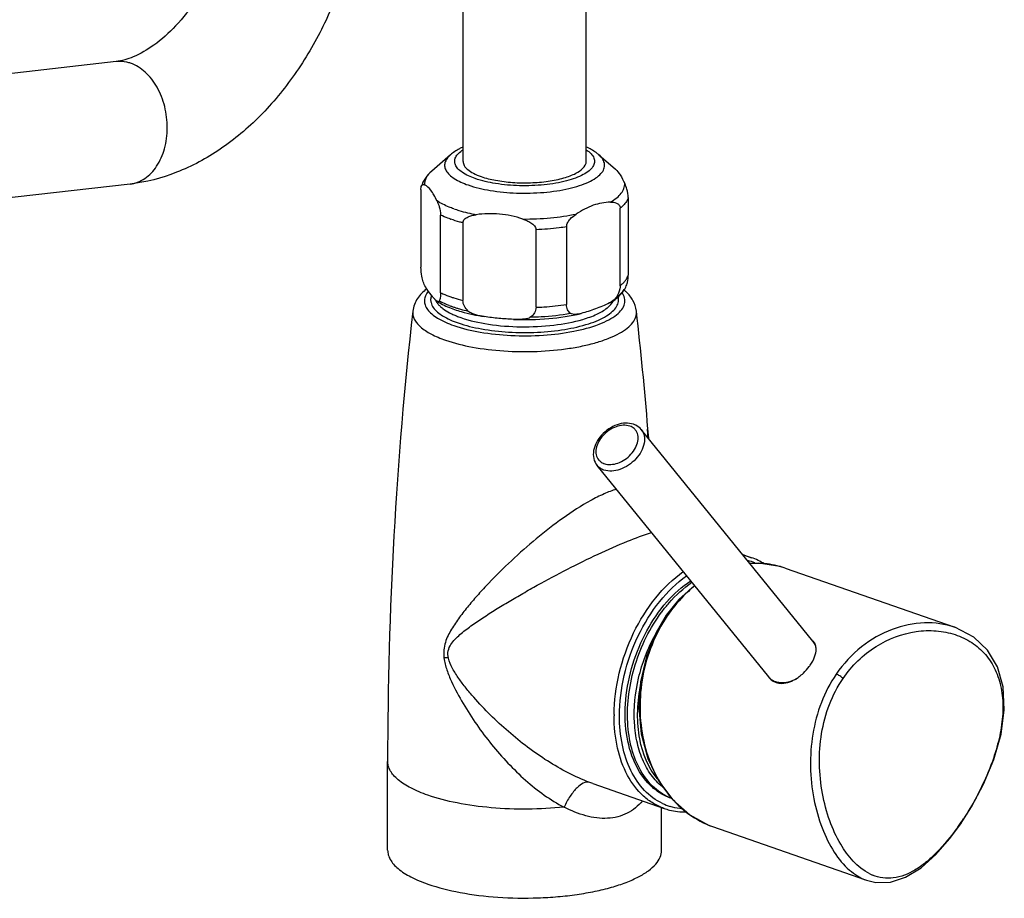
# Model space of a CAD drawing. Header units: millimetres. Extents: x 2 to 1215, y -1359 to 685.
# Tile 5 of 25: x 210 to 418, y -1359 to -1174. Entities that reach past the tile are written whole.
import ezdxf

# ---------------------------------------------------------------- set-up
doc = ezdxf.new("R2010")
doc.units = ezdxf.units.MM
doc.header["$LTSCALE"] = 30.734
doc.layers.get('0').update_dxf_attribs({"linetype": 'CONTINUOUS'})

msp = doc.modelspace()

# ---------------------------------------------------------------- linework, layer by layer
at = {"color": 7, "linetype": 'CONTINUOUS'}
for p, q in [((329.59, -1204.07), (329.59, -942.14)), ((303.59, -1204.07), (303.59, -1049.91)), ((230.38, -1183.03), (92.64, -1198.84)), ((300.92, -1202.71), (296.98, -1206.13)), ((332.25, -1202.71), (335.75, -1205.75)), ((233.35, -1208.86), (95.61, -1224.67)), ((294.72, -1210.02), (294.72, -1226.39)), ((338.45, -1211.7), (338.45, -1228.07)), ((336.73, -1230.32), (336.73, -1213.95)), ((298.85, -1231.77), (298.85, -1215.4)), ((303.57, -1217.04), (303.57, -1233.41)), ((318.99, -1234.85), (318.99, -1218.48)), ((325.44, -1217.88), (325.44, -1234.25)), ((377.42, -1305.24), (341.19, -1260.64)), ((342.68, -1262.48), (342.5, -1260.52)), ((342.76, -1262.47), (342.6, -1260.51)), ((368.1, -1312.8), (331.88, -1268.2)), ((362.6, -1287), (364.48, -1287.65)), ((371.58, -1289.86), (407.33, -1302.33)), ((377.53, -1305.29), (377.56, -1305.34)), ((287.69, -1349.35), (287.69, -1330.61)), ((330.99, -1335.29), (330.33, -1335.05)), ((330.99, -1335.29), (346.05, -1340.53)), ((345.49, -1349.35), (345.49, -1340.34)), ((408.57, -1343.82), (408.57, -1343.82)), ((356.24, -1344.35), (388.74, -1355.68)), ((388.74, -1355.68), (388.74, -1355.68))]:
    msp.add_line(p, q, dxfattribs=at)
for points in [[(371.59, -1289.87), (370.44, -1289.5), (365.96, -1288.82), (364.21, -1288.97)], [(352.42, -1293.5), (349.1, -1296.48), (346.47, -1299.79)], [(346.47, -1299.79), (344.32, -1303.45), (342.29, -1308.47), (341.06, -1313.83), (340.69, -1319.34), (341.21, -1324.8), (342.61, -1329.99), (344.84, -1334.69), (347.83, -1338.72), (351.44, -1341.89), (355.53, -1344.09), (356.23, -1344.35)], [(408.57, -1343.82), (410.86, -1340.22), (413.43, -1335.38), (415.57, -1330.21), (417.1, -1324.89), (417.79, -1319.7), (417.54, -1314.9), (416.34, -1310.69), (414.26, -1307.18), (411.36, -1304.41), (407.34, -1302.33)], [(388.74, -1355.68), (390.7, -1356.15), (393.77, -1356.07), (396.98, -1355.03), (400.23, -1353.03), (403.38, -1350.24), (406.33, -1346.87), (408.57, -1343.82)]]:
    msp.add_lwpolyline(points, dxfattribs=at)
for centre, radius, start, end in [((304.85, -1205.28), 11.65, 250.4624, 250.8478), ((334.57, -1226.67), 4.15, 324.8577, 330.1923), ((329.53, -1227.18), 9.07, 339.6548, 345.9011), ((331.2, -1238.76), 9.88, 46.3932, 50.1908), ((299.18, -1233.26), 2.42, 177.9658, 186.1307), ((299.56, -1233.36), 2.81, 158.8489, 162.0725), ((306.02, -1219.36), 16.01, 242.255, 244.2309), ((1139.35, -1330.58), 851.67, 173.59914, 180.00152), ((309.46, -1211.26), 24.82, 249.3194, 250.7948), ((310.28, -1208.93), 27.28, 250.7937, 252.1928), ((311.05, -1206.53), 29.8, 252.1912, 253.4838), ((-505.54, -1330.52), 851.03, 4.71909, 6.40146), ((334.34, -1265.05), 2.94, 246.0739, 250.8066), ((360.41, -1299.35), 12.39, 70.8002, 79.044), ((360.2, -1299.9), 12.98, 57.5423, 70.7112), ((360.84, -1299.93), 11.99, 68.7568, 76.4799), ((365.51, -1307.55), 18.71, 89.4666, 94.2241), ((365.51, -1307.36), 18.52, 88.0804, 89.4592), ((365.51, -1307.28), 18.44, 74.6771, 88.06), ((365.5, -1307.3), 18.46, 73.6454, 74.651), ((365.47, -1307.38), 18.55, 70.7812, 73.6434), ((371.65, -1318.59), 32.6, 143.0654, 143.2939), ((372.14, -1317.16), 30.75, 145.608, 145.904), ((371.82, -1316.95), 30.36, 143.4497, 145.609), ((375.18, -1307.05), 2.88, 36.9202, 39.0856), ((375.61, -1306.85), 2.47, 39.0902, 41.6858), ((368.13, -1304.26), 10.61, 313.2577, 323.4245), ((368.69, -1304.7), 9.89, 323.4887, 325.599), ((370.79, -1310.76), 3.42, 217.2217, 219.0842), ((368.5, -1304.67), 10.05, 306.7876, 313.3044), ((370.76, -1310.79), 3.38, 219.0834, 221.5004), ((370.7, -1310.84), 3.3, 221.4835, 231.2676), ((370.67, -1310.87), 3.26, 231.3511, 246.0709), ((370.67, -1310.44), 3.53, 246.267, 250.8048), ((370.04, -1307.1), 7.18, 293.8714, 296.7668), ((370.31, -1306.2), 7.88, 292.0604, 297.892), ((370.38, -1321), 34.92, 179.5911, 179.9997), ((350.83, -1328.65), 11.99, 244.5799, 252.9154), ((362.86, -1312.32), 55.39, 324.5321, 325.6103), ((361.15, -1311.15), 57.46, 325.609, 326.661), ((393.66, -1345.73), 9.59, 243.5334, 247.634)]:
    msp.add_arc(centre, radius, start, end, dxfattribs=at)
for points, knots in [([(256.21, -1141.39), (256.21, -1143.83), (255.79, -1148.85), (254.04, -1156.28), (251.24, -1163.47), (247.57, -1169.98), (243.28, -1175.43), (238.76, -1179.51), (234.45, -1182.04), (231.62, -1182.88), (230.38, -1183.03)], [0, 0, 0, 0, 0.140151, 0.287695, 0.436697, 0.581208, 0.715259, 0.832889, 0.928738, 1, 1, 1, 1]), ([(282.21, -1141.39), (282.21, -1149.21), (280.21, -1161.09), (274.33, -1175.7), (268.38, -1185.82), (261.11, -1194.61), (252.72, -1201.7), (243.42, -1206.73), (236.7, -1208.47), (233.35, -1208.86)], [0, 0, 0, 0, 0.260711, 0.393353, 0.523923, 0.650359, 0.771564, 0.887697, 1, 1, 1, 1]), ([(233.46, -1183.38), (233.21, -1183.3), (232.21, -1183.01), (231.15, -1182.94), (230.38, -1183.03)], [0, 0, 0, 0, 0.255901, 1, 1, 1, 1]), ([(233.35, -1208.86), (233.89, -1208.79), (234.97, -1208.53), (237.04, -1207.45), (239.23, -1205.1), (240.83, -1201.34), (241.38, -1196.99), (240.84, -1192.52), (239.26, -1188.44), (236.8, -1185.19), (234.59, -1183.78), (233.46, -1183.38)], [0, 0, 0, 0, 0.051041, 0.103541, 0.216566, 0.343611, 0.481714, 0.623783, 0.761431, 0.887709, 1, 1, 1, 1]), ([(300.92, -1202.71), (300.64, -1202.95), (300.17, -1203.45), (299.72, -1204.33), (299.67, -1205.26), (300.03, -1206.15), (300.74, -1206.98), (302.23, -1208.1), (303.63, -1208.7), (304.65, -1209.06)], [0, 0, 0, 0, 0.117995, 0.2177, 0.309232, 0.406012, 0.519246, 0.655089, 1, 1, 1, 1]), ([(303.57, -1201.05), (303.32, -1201.17), (302.38, -1201.63), (301.5, -1202.2), (300.92, -1202.71)], [0, 0, 0, 0, 0.262869, 1, 1, 1, 1]), ([(306.15, -1207.71), (305.19, -1207.37), (303.87, -1206.81), (302.53, -1205.71), (301.95, -1204.89), (301.76, -1204), (302.02, -1203.11), (302.66, -1202.3), (303.25, -1201.86), (303.59, -1201.64)], [0, 0, 0, 0, 0.337049, 0.466008, 0.571841, 0.663905, 0.757352, 0.866639, 1, 1, 1, 1]), ([(304.65, -1209.06), (306.17, -1209.59), (309.57, -1210.36), (314.94, -1210.86), (319.63, -1210.75), (323.3, -1210.33), (325.81, -1209.86), (328.07, -1209.25), (329.99, -1208.52), (331.54, -1207.68), (332.68, -1206.77), (333.38, -1205.75), (333.54, -1204.64), (333.12, -1203.56), (332.58, -1202.99), (332.25, -1202.71)], [0, 0, 0, 0, 0.144038, 0.309683, 0.480481, 0.562403, 0.639222, 0.709127, 0.770651, 0.82285, 0.865604, 0.90023, 0.930405, 0.96197, 1, 1, 1, 1]), ([(329.59, -1201.64), (329.96, -1201.88), (330.6, -1202.37), (331.26, -1203.29), (331.42, -1204.31), (331.01, -1205.29), (330.15, -1206.17), (328.9, -1206.96), (327.27, -1207.66), (325.32, -1208.25), (323.1, -1208.72), (319.81, -1209.16), (315.54, -1209.31), (310.65, -1208.89), (307.54, -1208.19), (306.15, -1207.71)], [0, 0, 0, 0, 0.044036, 0.079367, 0.109884, 0.141948, 0.181019, 0.229641, 0.288255, 0.356127, 0.431825, 0.513465, 0.685615, 0.85384, 1, 1, 1, 1]), ([(332.25, -1202.71), (332.06, -1202.54), (331.24, -1201.89), (330.31, -1201.38), (329.59, -1201.05)], [0, 0, 0, 0, 0.241025, 1, 1, 1, 1]), ([(303.59, -1204.07), (303.59, -1204.38), (303.81, -1205.06), (304.62, -1205.92), (305.85, -1206.68), (306.84, -1207.08), (307.39, -1207.28)], [0, 0, 0, 0, 0.175441, 0.39065, 0.66455, 1, 1, 1, 1]), ([(307.39, -1207.28), (308.39, -1207.62), (310.6, -1208.16), (314.11, -1208.58), (317.83, -1208.65), (320.91, -1208.39), (323.23, -1207.99), (324.79, -1207.61), (326.18, -1207.15), (327.98, -1206.38), (329.59, -1205.18), (329.59, -1204.07)], [0, 0, 0, 0, 0.133313, 0.285784, 0.446307, 0.602777, 0.675838, 0.743662, 0.80514, 0.859426, 1, 1, 1, 1]), ([(296.98, -1206.13), (296.48, -1206.57), (295.57, -1207.54), (294.97, -1208.76), (294.79, -1209.4)], [0, 0, 0, 0, 0.49849, 1, 1, 1, 1]), ([(296.98, -1206.13), (296.52, -1206.54), (295.92, -1207.2), (295.5, -1208.25), (295.46, -1208.76), (295.47, -1209.01)], [0, 0, 0, 0, 0.547025, 0.779721, 1, 1, 1, 1]), ([(335.75, -1205.75), (336.14, -1206.09), (336.87, -1207.05), (337.42, -1208.11), (337.7, -1208.74)], [0, 0, 0, 0, 0.428309, 1, 1, 1, 1]), ([(294.79, -1209.4), (294.84, -1209.23), (295.01, -1208.9), (295.36, -1208.96), (295.47, -1209.01)], [0, 0, 0, 0, 0.58624, 1, 1, 1, 1]), ([(298.1, -1212.43), (297.9, -1212), (297.5, -1211.2), (296.73, -1209.98), (296, -1209.24), (295.47, -1209.01)], [0, 0, 0, 0, 0.328416, 0.60431, 1, 1, 1, 1]), ([(334.68, -1212.67), (335.15, -1212.4), (335.99, -1211.84), (336.99, -1210.87), (337.6, -1209.83), (337.72, -1209.08), (337.7, -1208.74)], [0, 0, 0, 0, 0.313286, 0.576962, 0.799791, 1, 1, 1, 1]), ([(338.45, -1211.7), (338.45, -1211.11), (338.25, -1210.09), (337.89, -1209.13), (337.7, -1208.74)], [0, 0, 0, 0, 0.573492, 1, 1, 1, 1]), ([(294.72, -1210.02), (294.72, -1209.96), (294.72, -1209.75), (294.75, -1209.54), (294.79, -1209.4)], [0, 0, 0, 0, 0.296503, 1, 1, 1, 1]), ([(298.1, -1212.43), (298.28, -1212.83), (298.65, -1213.79), (298.85, -1214.81), (298.85, -1215.4)], [0, 0, 0, 0, 0.426508, 1, 1, 1, 1]), ([(301.65, -1214.08), (301.31, -1213.96), (300.09, -1213.5), (298.9, -1212.94), (298.1, -1212.43)], [0, 0, 0, 0, 0.275177, 1, 1, 1, 1]), ([(334.68, -1212.67), (333.46, -1212.71), (330.89, -1213.2), (328.61, -1214.43), (327.49, -1215.18)], [0, 0, 0, 0, 0.475347, 1, 1, 1, 1]), ([(334.68, -1212.67), (334.9, -1212.67), (335.33, -1212.68), (335.96, -1212.82), (336.44, -1213.13), (336.69, -1213.54), (336.73, -1213.81), (336.73, -1213.95)], [0, 0, 0, 0, 0.239878, 0.474421, 0.712552, 0.846074, 1, 1, 1, 1]), ([(338.45, -1211.7), (338.39, -1211.9), (338.01, -1212.78), (337.31, -1213.48), (336.73, -1213.95)], [0, 0, 0, 0, 0.21951, 1, 1, 1, 1]), ([(301.65, -1214.08), (302.01, -1214.2), (303.56, -1214.7), (305.14, -1215.08), (306.37, -1215.32)], [0, 0, 0, 0, 0.23337, 1, 1, 1, 1]), ([(316.19, -1216.23), (314.6, -1215.71), (311.34, -1214.99), (307.99, -1215.09), (306.37, -1215.32)], [0, 0, 0, 0, 0.505414, 1, 1, 1, 1]), ([(316.19, -1216.23), (318.15, -1216.25), (321.94, -1216.09), (325.69, -1215.55), (327.49, -1215.18)], [0, 0, 0, 0, 0.516424, 1, 1, 1, 1]), ([(325.44, -1217.88), (325.44, -1217.57), (325.65, -1216.96), (326.35, -1216.03), (327.03, -1215.48), (327.49, -1215.18)], [0, 0, 0, 0, 0.267444, 0.527147, 1, 1, 1, 1]), ([(300.96, -1216.26), (300.77, -1216.19), (300.06, -1215.93), (299.36, -1215.64), (298.85, -1215.4)], [0, 0, 0, 0, 0.262137, 1, 1, 1, 1]), ([(303.57, -1217.04), (303.35, -1216.99), (302.49, -1216.76), (301.65, -1216.5), (301.03, -1216.28)], [0, 0, 0, 0, 0.259776, 1, 1, 1, 1]), ([(303.57, -1217.04), (303.57, -1216.9), (303.64, -1216.6), (303.9, -1216.25), (304.25, -1215.98), (304.77, -1215.7), (305.48, -1215.47), (306.07, -1215.36), (306.37, -1215.32)], [0, 0, 0, 0, 0.123653, 0.245761, 0.368698, 0.492966, 0.744715, 1, 1, 1, 1]), ([(316.19, -1216.23), (316.49, -1216.33), (317.09, -1216.56), (318.17, -1217.1), (318.99, -1217.88), (318.99, -1218.48)], [0, 0, 0, 0, 0.255267, 0.511894, 1, 1, 1, 1]), ([(325.44, -1217.88), (324.92, -1217.96), (322.78, -1218.25), (320.63, -1218.42), (318.99, -1218.48)], [0, 0, 0, 0, 0.242763, 1, 1, 1, 1]), ([(295.01, -1228.91), (294.97, -1228.71), (294.81, -1227.88), (294.72, -1227.03), (294.72, -1226.39)], [0, 0, 0, 0, 0.240272, 1, 1, 1, 1]), ([(297.13, -1232.58), (296.75, -1232.11), (295.89, -1230.99), (295.18, -1229.71), (295.01, -1228.91)], [0, 0, 0, 0, 0.42455, 1, 1, 1, 1]), ([(336.73, -1230.32), (336.79, -1230.27), (337.03, -1230.07), (337.26, -1229.86), (337.42, -1229.69)], [0, 0, 0, 0, 0.260329, 1, 1, 1, 1]), ([(337.42, -1229.69), (337.47, -1229.64), (337.66, -1229.44), (337.84, -1229.22), (337.96, -1229.05)], [0, 0, 0, 0, 0.260331, 1, 1, 1, 1]), ([(338.16, -1228.73), (338.19, -1228.67), (338.31, -1228.46), (338.4, -1228.24), (338.45, -1228.07)], [0, 0, 0, 0, 0.258053, 1, 1, 1, 1]), ([(338.32, -1229.39), (338.34, -1229.3), (338.43, -1228.87), (338.45, -1228.42), (338.45, -1228.07)], [0, 0, 0, 0, 0.207423, 1, 1, 1, 1]), ([(295.9, -1230.96), (295.16, -1231.54), (294.15, -1232.56), (293.28, -1234.24), (293.05, -1235.16), (293, -1235.64)], [0, 0, 0, 0, 0.499067, 0.746132, 1, 1, 1, 1]), ([(296.26, -1231.44), (296.03, -1231.73), (295.63, -1232.34), (295.37, -1233.37), (295.54, -1234.42), (296.11, -1235.41), (297.03, -1236.34), (298.82, -1237.59), (300.45, -1238.28), (301.63, -1238.69)], [0, 0, 0, 0, 0.104901, 0.19814, 0.290194, 0.391982, 0.511235, 0.651887, 1, 1, 1, 1]), ([(298.85, -1231.77), (298.85, -1232.13), (298.82, -1232.72), (298.67, -1233.31), (298.56, -1233.53)], [0, 0, 0, 0, 0.598329, 1, 1, 1, 1]), ([(298.85, -1231.77), (299.02, -1231.85), (299.73, -1232.17), (300.47, -1232.46), (301.03, -1232.65)], [0, 0, 0, 0, 0.237425, 1, 1, 1, 1]), ([(301.63, -1238.69), (303.43, -1239.32), (307.44, -1240.26), (313.79, -1240.91), (320.43, -1240.86), (326.67, -1240.1), (331.31, -1238.89), (334.29, -1237.57), (335.93, -1236.54), (337.1, -1235.41), (337.74, -1234.17), (337.76, -1232.85), (337.38, -1232.09), (337.13, -1231.73)], [0, 0, 0, 0, 0.140455, 0.301729, 0.469461, 0.628326, 0.764338, 0.820518, 0.867861, 0.906686, 0.938788, 0.968128, 1, 1, 1, 1]), ([(334.51, -1233.92), (335.3, -1233.47), (336.71, -1232.51), (337.75, -1231.08), (338.03, -1230.33)], [0, 0, 0, 0, 0.530985, 1, 1, 1, 1]), ([(336.73, -1230.32), (336.73, -1230.53), (336.64, -1231.38), (336.28, -1232.19), (335.94, -1232.73)], [0, 0, 0, 0, 0.245834, 1, 1, 1, 1]), ([(335.94, -1232.73), (336.05, -1232.65), (336.49, -1232.32), (336.9, -1231.96), (337.17, -1231.67)], [0, 0, 0, 0, 0.26806, 1, 1, 1, 1]), ([(337.17, -1231.67), (337.27, -1231.56), (337.61, -1231.16), (337.89, -1230.7), (338.03, -1230.33)], [0, 0, 0, 0, 0.270795, 1, 1, 1, 1]), ([(340.18, -1235.64), (340.09, -1234.86), (339.58, -1233.35), (338.57, -1232.13), (338.02, -1231.6)], [0, 0, 0, 0, 0.502493, 1, 1, 1, 1]), ([(296.77, -1233.52), (296.79, -1233.64), (296.87, -1234.12), (297.1, -1234.58), (297.31, -1234.89)], [0, 0, 0, 0, 0.236821, 1, 1, 1, 1]), ([(298.1, -1233.58), (297.91, -1233.46), (297.58, -1233.13), (297.29, -1232.77), (297.13, -1232.58)], [0, 0, 0, 0, 0.463539, 1, 1, 1, 1]), ([(297.81, -1233.35), (297.84, -1233.42), (297.99, -1233.73), (298.19, -1234.01), (298.36, -1234.21)], [0, 0, 0, 0, 0.236526, 1, 1, 1, 1]), ([(298.56, -1233.53), (298.54, -1233.58), (298.48, -1233.66), (298.34, -1233.68), (298.21, -1233.64), (298.13, -1233.6), (298.1, -1233.58)], [0, 0, 0, 0, 0.291682, 0.511855, 0.742319, 1, 1, 1, 1]), ([(298.1, -1233.58), (298.36, -1233.75), (299.55, -1234.43), (300.82, -1234.96), (301.81, -1235.31)], [0, 0, 0, 0, 0.230199, 1, 1, 1, 1]), ([(300.7, -1234.48), (300.55, -1234.42), (300, -1234.21), (299.45, -1233.97), (299.05, -1233.78)], [0, 0, 0, 0, 0.260237, 1, 1, 1, 1]), ([(301.03, -1232.65), (301.23, -1232.72), (302.07, -1233), (302.92, -1233.25), (303.57, -1233.41)], [0, 0, 0, 0, 0.24003, 1, 1, 1, 1]), ([(302.57, -1238.15), (304.16, -1238.71), (307.69, -1239.55), (313.3, -1240.18), (319.21, -1240.22), (324.88, -1239.65), (329.2, -1238.69), (332.1, -1237.61), (333.8, -1236.75), (335.11, -1235.8), (336.02, -1234.77), (336.47, -1233.66), (336.41, -1232.9), (336.31, -1232.56)], [0, 0, 0, 0, 0.136062, 0.291969, 0.455324, 0.612729, 0.751581, 0.810879, 0.862254, 0.905472, 0.941163, 0.971379, 1, 1, 1, 1]), ([(304.65, -1235.65), (304.35, -1235.35), (303.81, -1234.68), (303.57, -1233.83), (303.57, -1233.41)], [0, 0, 0, 0, 0.509291, 1, 1, 1, 1]), ([(334.51, -1233.92), (334.03, -1234.19), (333.04, -1234.63), (331.52, -1235.19), (330.02, -1235.71), (329.02, -1236.02), (328.51, -1236.14)], [0, 0, 0, 0, 0.257885, 0.508395, 0.756106, 1, 1, 1, 1]), ([(334, -1234.99), (334.17, -1234.86), (334.73, -1234.36), (335.21, -1233.75), (335.41, -1233.24)], [0, 0, 0, 0, 0.283645, 1, 1, 1, 1]), ([(335.94, -1232.73), (335.76, -1233), (335.29, -1233.44), (334.77, -1233.77), (334.51, -1233.92)], [0, 0, 0, 0, 0.5216, 1, 1, 1, 1]), ([(293, -1235.64), (292.96, -1235.92), (292.99, -1236.51), (293.29, -1237.37), (293.84, -1238.21), (294.96, -1239.35), (296.98, -1240.64), (298.84, -1241.41), (299.89, -1241.78)], [0, 0, 0, 0, 0.086109, 0.176207, 0.275827, 0.388776, 0.661617, 1, 1, 1, 1]), ([(297.31, -1234.89), (297.82, -1235.61), (299.51, -1236.94), (301.43, -1237.76), (302.57, -1238.15)], [0, 0, 0, 0, 0.42368, 1, 1, 1, 1]), ([(298.36, -1234.21), (298.41, -1234.27), (298.6, -1234.49), (298.82, -1234.69), (298.99, -1234.84)], [0, 0, 0, 0, 0.238463, 1, 1, 1, 1]), ([(298.99, -1234.84), (299.11, -1234.94), (299.66, -1235.38), (300.27, -1235.75), (300.76, -1236)], [0, 0, 0, 0, 0.228682, 1, 1, 1, 1]), ([(299.89, -1241.78), (301.73, -1242.42), (305.82, -1243.41), (312.31, -1244.17), (319.18, -1244.26), (324.85, -1243.75), (329.1, -1242.97), (331.92, -1242.25), (334.41, -1241.4), (336.52, -1240.43), (338.19, -1239.35), (339.4, -1238.19), (340.12, -1236.94), (340.22, -1236.05), (340.18, -1235.64)], [0, 0, 0, 0, 0.133871, 0.287097, 0.448127, 0.604413, 0.677012, 0.744091, 0.804536, 0.857529, 0.902681, 0.940277, 0.971709, 1, 1, 1, 1]), ([(300.76, -1236), (300.84, -1236.05), (301.21, -1236.24), (301.59, -1236.41), (301.88, -1236.53)], [0, 0, 0, 0, 0.240902, 1, 1, 1, 1]), ([(301.81, -1235.31), (302.28, -1235.47), (304.33, -1236.12), (306.45, -1236.56), (308.08, -1236.82)], [0, 0, 0, 0, 0.23149, 1, 1, 1, 1]), ([(302.57, -1235.11), (302.74, -1235.16), (303.43, -1235.35), (304.12, -1235.53), (304.65, -1235.65)], [0, 0, 0, 0, 0.242955, 1, 1, 1, 1]), ([(308.08, -1236.82), (307.48, -1236.72), (306.58, -1236.55), (305.43, -1236.17), (304.87, -1235.87), (304.65, -1235.65)], [0, 0, 0, 0, 0.497083, 0.748, 1, 1, 1, 1]), ([(318.99, -1234.85), (318.99, -1235.25), (318.77, -1236.05), (318.22, -1236.64), (317.91, -1236.89)], [0, 0, 0, 0, 0.502095, 1, 1, 1, 1]), ([(318.99, -1234.85), (319.55, -1234.83), (321.7, -1234.72), (323.85, -1234.49), (325.44, -1234.25)], [0, 0, 0, 0, 0.256087, 1, 1, 1, 1]), ([(326.23, -1236.11), (325.99, -1235.9), (325.56, -1235.33), (325.44, -1234.63), (325.44, -1234.25)], [0, 0, 0, 0, 0.458751, 1, 1, 1, 1]), ([(328.87, -1237.39), (329.88, -1237.1), (331.67, -1236.46), (333.34, -1235.52), (334, -1234.99)], [0, 0, 0, 0, 0.555009, 1, 1, 1, 1]), ([(301.88, -1236.53), (301.98, -1236.58), (302.4, -1236.75), (302.83, -1236.91), (303.15, -1237.02)], [0, 0, 0, 0, 0.242071, 1, 1, 1, 1]), ([(303.15, -1237.02), (305.03, -1237.68), (309.24, -1238.6), (315.83, -1239.1), (322.53, -1238.78), (326.88, -1237.98), (328.87, -1237.39)], [0, 0, 0, 0, 0.229201, 0.493144, 0.760692, 1, 1, 1, 1]), ([(314.23, -1237.4), (313.2, -1237.36), (311.15, -1237.19), (309.1, -1236.98), (308.08, -1236.82)], [0, 0, 0, 0, 0.498986, 1, 1, 1, 1]), ([(314.23, -1237.4), (316.71, -1237.5), (321.51, -1237.4), (326.27, -1236.68), (328.51, -1236.14)], [0, 0, 0, 0, 0.518885, 1, 1, 1, 1]), ([(317.91, -1236.89), (317.67, -1237.08), (317.06, -1237.28), (315.82, -1237.44), (314.86, -1237.43), (314.23, -1237.4)], [0, 0, 0, 0, 0.242887, 0.492924, 1, 1, 1, 1]), ([(317.91, -1236.89), (318.63, -1236.87), (321.41, -1236.77), (324.19, -1236.47), (326.23, -1236.11)], [0, 0, 0, 0, 0.257782, 1, 1, 1, 1]), ([(328.51, -1236.14), (328.12, -1236.23), (327.53, -1236.35), (326.76, -1236.35), (326.37, -1236.24), (326.23, -1236.11)], [0, 0, 0, 0, 0.514678, 0.760978, 1, 1, 1, 1]), ([(339.57, -1259.52), (339.04, -1259.33), (337.83, -1259.18), (336.02, -1259.56), (334.28, -1260.44), (332.79, -1261.72), (331.67, -1263.29), (331.05, -1265.02), (331.05, -1266.76), (331.54, -1267.79), (331.88, -1268.2)], [0, 0, 0, 0, 0.117623, 0.244344, 0.378801, 0.515756, 0.648802, 0.7734, 0.889257, 1, 1, 1, 1]), ([(338.79, -1259.91), (337.89, -1259.59), (336.24, -1259.77), (334.4, -1260.72), (333.1, -1261.82), (332.15, -1263.15), (331.62, -1264.56), (331.59, -1265.94), (331.97, -1266.74), (332.22, -1267.05)], [0, 0, 0, 0, 0.240055, 0.380095, 0.523541, 0.661815, 0.787916, 0.899195, 1, 1, 1, 1]), ([(341.19, -1260.64), (341.49, -1261.01), (341.93, -1261.97), (341.88, -1263.62), (341.24, -1265.32), (340.08, -1266.9), (338.53, -1268.2), (336.33, -1269.33), (334.36, -1269.54), (333.28, -1269.17)], [0, 0, 0, 0, 0.100901, 0.212464, 0.338786, 0.477106, 0.620432, 0.760262, 1, 1, 1, 1]), ([(333.37, -1267.82), (334.27, -1268.13), (335.92, -1267.95), (337.76, -1267), (339.06, -1265.9), (340.01, -1264.58), (340.54, -1263.16), (340.57, -1261.78), (340.19, -1260.98), (339.94, -1260.68)], [0, 0, 0, 0, 0.240055, 0.380095, 0.523541, 0.661815, 0.787916, 0.899195, 1, 1, 1, 1]), ([(339.94, -1260.68), (339.86, -1260.59), (339.54, -1260.26), (339.12, -1260.02), (338.79, -1259.91)], [0, 0, 0, 0, 0.244674, 1, 1, 1, 1]), ([(341.19, -1260.64), (340.88, -1260.26), (340.34, -1259.83), (339.73, -1259.58), (339.57, -1259.52)], [0, 0, 0, 0, 0.745133, 1, 1, 1, 1]), ([(332.22, -1267.05), (332.29, -1267.12), (332.55, -1267.4), (332.88, -1267.61), (333.15, -1267.73)], [0, 0, 0, 0, 0.246162, 1, 1, 1, 1]), ([(333.28, -1269.17), (333.14, -1269.12), (332.61, -1268.9), (332.14, -1268.53), (331.88, -1268.2)], [0, 0, 0, 0, 0.259932, 1, 1, 1, 1]), ([(335.94, -1273.21), (335.06, -1273.48), (333.21, -1274.21), (329.39, -1276.14), (324.57, -1279.26), (319.03, -1283.57), (313.82, -1288.18), (309.8, -1292.15), (306.83, -1295.36), (304.76, -1297.76), (302.84, -1300.19), (301.39, -1302.29), (300.41, -1304.07), (299.81, -1305.52), (299.47, -1307.12), (299.5, -1308.23), (299.57, -1308.79)], [0, 0, 0, 0, 0.052881, 0.11274, 0.244118, 0.379715, 0.512651, 0.640391, 0.702032, 0.762166, 0.820902, 0.878645, 0.907534, 0.936951, 0.967627, 1, 1, 1, 1]), ([(300.5, -1308.81), (300.39, -1308.3), (300.35, -1307.28), (300.97, -1305.92), (301.89, -1304.83), (302.94, -1303.85), (304.07, -1302.93), (305.68, -1301.73), (307.82, -1300.28), (310.5, -1298.57), (313.32, -1296.86), (316.25, -1295.15), (320.33, -1292.85), (325.6, -1290.04), (331.94, -1286.92), (337.85, -1284.3), (341.66, -1282.88), (343.39, -1282.37)], [0, 0, 0, 0, 0.029806, 0.057289, 0.08445, 0.112053, 0.140232, 0.169015, 0.228315, 0.289847, 0.353482, 0.419071, 0.486423, 0.625118, 0.764975, 0.895622, 1, 1, 1, 1]), ([(335.47, -1320.75), (335.49, -1317.82), (336.27, -1311.87), (339.26, -1303.47), (343.83, -1296.11), (347.88, -1292.14), (350.06, -1290.59)], [0, 0, 0, 0, 0.254, 0.515016, 0.768011, 1, 1, 1, 1]), ([(336.6, -1321), (336.6, -1318.14), (337.33, -1312.32), (340.23, -1304.09), (344.68, -1296.87), (348.63, -1292.98), (350.77, -1291.46)], [0, 0, 0, 0, 0.253645, 0.514684, 0.767874, 1, 1, 1, 1]), ([(347.44, -1338.37), (346.63, -1338.09), (345.05, -1337.33), (342.2, -1335.04), (339.44, -1330.81), (337.77, -1324.52), (337.69, -1317.39), (339.19, -1310.01), (342.12, -1303.01), (346.24, -1296.97), (349.76, -1293.76), (351.63, -1292.52)], [0, 0, 0, 0, 0.047621, 0.09658, 0.202191, 0.321956, 0.454806, 0.595857, 0.738276, 0.874932, 1, 1, 1, 1]), ([(345.6, -1299), (346.06, -1298.38), (347.91, -1296.09), (350.1, -1294.07), (351.89, -1292.84)], [0, 0, 0, 0, 0.262279, 1, 1, 1, 1]), ([(352.51, -1293.6), (352.04, -1293.97), (350.17, -1295.55), (348.53, -1297.38), (347.43, -1298.87)], [0, 0, 0, 0, 0.244567, 1, 1, 1, 1]), ([(347.61, -1338.43), (346.29, -1337.92), (343.72, -1336.31), (340.84, -1332.58), (338.96, -1327.8), (338.14, -1322.25), (338.42, -1316.25), (340.21, -1308.18), (343.04, -1302.43), (345.52, -1299.1)], [0, 0, 0, 0, 0.096173, 0.199642, 0.314315, 0.440749, 0.57685, 0.718781, 1, 1, 1, 1]), ([(346.68, -1299.93), (344.12, -1303.71), (340.65, -1312.46), (340.74, -1324.06), (343.52, -1332.45), (346.77, -1337.77), (351.03, -1341.91), (354.47, -1343.73), (356.23, -1344.35)], [0, 0, 0, 0, 0.26609, 0.531271, 0.657572, 0.777386, 0.890956, 1, 1, 1, 1]), ([(346.77, -1299.8), (346.71, -1299.78), (346.61, -1299.75), (346.49, -1299.76), (346.47, -1299.79)], [0, 0, 0, 0, 0.617534, 1, 1, 1, 1]), ([(407.33, -1302.33), (405.3, -1301.62), (400.76, -1301.01), (393.86, -1302.48), (387.32, -1306.22), (383.82, -1310.04), (382.34, -1312.2)], [0, 0, 0, 0, 0.224784, 0.467055, 0.726105, 1, 1, 1, 1]), ([(345.99, -1336.24), (345.07, -1335.55), (343.37, -1333.83), (341.48, -1330.57), (340.23, -1326.7), (339.43, -1320.77), (340.25, -1312.84), (342.56, -1306.78), (344.12, -1303.92)], [0, 0, 0, 0, 0.098988, 0.205894, 0.322198, 0.44773, 0.719013, 1, 1, 1, 1]), ([(383.78, -1313.1), (385.61, -1310.44), (390.19, -1305.93), (397.57, -1303.14), (403.38, -1302.92), (407.41, -1303.69), (411, -1305.39), (413.94, -1307.95), (416.06, -1311.28), (417.29, -1315.19), (417.62, -1319.52), (417.14, -1324.12), (415.95, -1328.87), (413.55, -1335.26), (411.06, -1339.84), (409.15, -1342.73)], [0, 0, 0, 0, 0.134522, 0.259816, 0.318916, 0.375336, 0.429494, 0.4825, 0.536011, 0.591976, 0.651704, 0.715837, 0.784109, 0.855459, 1, 1, 1, 1]), ([(378.03, -1306.57), (378.01, -1306.46), (377.9, -1306.01), (377.69, -1305.59), (377.48, -1305.32)], [0, 0, 0, 0, 0.257264, 1, 1, 1, 1]), ([(378.03, -1306.4), (378.01, -1306.3), (377.92, -1305.92), (377.74, -1305.57), (377.56, -1305.34)], [0, 0, 0, 0, 0.25577, 1, 1, 1, 1]), ([(376.86, -1310.29), (377.23, -1309.75), (377.82, -1308.68), (378.09, -1307.47), (378.08, -1306.92)], [0, 0, 0, 0, 0.542722, 1, 1, 1, 1]), ([(299.57, -1308.79), (299.68, -1309.66), (300.14, -1311.35), (301.47, -1314.59), (303.56, -1318.46), (306.42, -1322.88), (309.57, -1327.07), (313, -1331), (316.69, -1334.59), (320.62, -1337.75), (323.45, -1339.51), (324.9, -1340.25)], [0, 0, 0, 0, 0.062964, 0.1266, 0.253982, 0.381313, 0.508303, 0.634498, 0.759236, 0.881546, 1, 1, 1, 1]), ([(300.5, -1308.81), (300.43, -1308.8), (300.12, -1308.79), (299.81, -1308.79), (299.57, -1308.79)], [0, 0, 0, 0, 0.233078, 1, 1, 1, 1]), ([(330.33, -1335.05), (327.21, -1333.89), (322.7, -1331.5), (317.15, -1327.63), (313.13, -1324.38), (309.34, -1320.87), (306.39, -1317.76), (304.21, -1315.16), (302.68, -1313.15), (301.35, -1311.08), (300.66, -1309.58), (300.5, -1308.81)], [0, 0, 0, 0, 0.246531, 0.373506, 0.501122, 0.628555, 0.755135, 0.817894, 0.880094, 0.941335, 1, 1, 1, 1]), ([(368.1, -1312.8), (368.18, -1312.89), (368.5, -1313.25), (368.92, -1313.52), (369.25, -1313.66)], [0, 0, 0, 0, 0.246214, 1, 1, 1, 1]), ([(373.27, -1313.5), (373.38, -1313.45), (373.81, -1313.22), (374.22, -1312.94), (374.52, -1312.72)], [0, 0, 0, 0, 0.244853, 1, 1, 1, 1]), ([(382.34, -1312.2), (381.06, -1314.06), (378.94, -1318.15), (376.6, -1327), (376.8, -1336.2), (379.1, -1344.49), (381.6, -1349.64), (384.76, -1353.54), (387.41, -1355.21), (388.74, -1355.68)], [0, 0, 0, 0, 0.139274, 0.281619, 0.562444, 0.693543, 0.811568, 0.913235, 1, 1, 1, 1]), ([(383.78, -1313.1), (383.57, -1312.9), (383.11, -1312.56), (382.6, -1312.29), (382.34, -1312.2)], [0, 0, 0, 0, 0.506901, 1, 1, 1, 1]), ([(344.65, -1334.3), (342.65, -1331.97), (340.77, -1327.18), (340.27, -1320.44), (340.64, -1316.76), (340.99, -1314.89)], [0, 0, 0, 0, 0.455539, 0.719291, 1, 1, 1, 1]), ([(369.35, -1313.85), (369.45, -1313.9), (369.9, -1314.07), (370.38, -1314.14), (370.74, -1314.15)], [0, 0, 0, 0, 0.244747, 1, 1, 1, 1]), ([(369.51, -1313.77), (369.78, -1313.86), (371.04, -1314.14), (372.36, -1313.87), (373.27, -1313.5)], [0, 0, 0, 0, 0.227517, 1, 1, 1, 1]), ([(370.74, -1314.15), (370.92, -1314.15), (371.68, -1314.11), (372.42, -1313.89), (372.94, -1313.66)], [0, 0, 0, 0, 0.237238, 1, 1, 1, 1]), ([(389.39, -1354.31), (386.78, -1353.02), (383.52, -1349.14), (380.77, -1343.04), (379.24, -1337.29), (378.62, -1331.08), (379.05, -1324.71), (380.68, -1318.57), (382.62, -1314.8), (383.78, -1313.1)], [0, 0, 0, 0, 0.192182, 0.312342, 0.444011, 0.582501, 0.723396, 0.863334, 1, 1, 1, 1]), ([(346.05, -1340.53), (345.25, -1340.26), (343.7, -1339.53), (340.85, -1337.4), (337.94, -1333.51), (335.89, -1327.62), (335.47, -1323.27), (335.47, -1321)], [0, 0, 0, 0, 0.107007, 0.216452, 0.449715, 0.710775, 1, 1, 1, 1]), ([(345.68, -1339.48), (344.27, -1338.82), (341.6, -1336.82), (338.71, -1332.47), (336.96, -1327.04), (336.6, -1323.07), (336.6, -1321)], [0, 0, 0, 0, 0.216048, 0.451231, 0.712695, 1, 1, 1, 1]), ([(296.15, -1337.73), (294.92, -1337.3), (292.73, -1336.4), (290.32, -1334.91), (288.94, -1333.59), (288.23, -1332.63), (287.79, -1331.63), (287.69, -1330.94), (287.69, -1330.61)], [0, 0, 0, 0, 0.334666, 0.607924, 0.722246, 0.823455, 0.914538, 1, 1, 1, 1]), ([(330.33, -1335.05), (329.42, -1334.76), (328.01, -1335.73), (326.89, -1336.98), (325.9, -1338.34), (325.28, -1339.46), (324.9, -1340.25)], [0, 0, 0, 0, 0.365144, 0.508382, 0.666149, 1, 1, 1, 1]), ([(324.9, -1340.25), (322.36, -1340.52), (317.23, -1340.79), (309.67, -1340.51), (302.59, -1339.55), (298.16, -1338.43), (296.15, -1337.73)], [0, 0, 0, 0, 0.264201, 0.529823, 0.780134, 1, 1, 1, 1]), ([(341.45, -1338.93), (341, -1339.47), (340, -1340.46), (338.23, -1341.61), (336.23, -1342.36), (333.29, -1342.79), (329.34, -1342.24), (326.38, -1341.01), (324.9, -1340.25)], [0, 0, 0, 0, 0.116645, 0.232172, 0.348913, 0.469137, 0.724216, 1, 1, 1, 1]), ([(346.05, -1340.53), (346.41, -1340.66), (347.89, -1341.1), (349.45, -1341.27), (350.61, -1341.25)], [0, 0, 0, 0, 0.24808, 1, 1, 1, 1]), ([(349.99, -1340.62), (349.76, -1340.6), (348.85, -1340.51), (347.96, -1340.32), (347.3, -1340.12)], [0, 0, 0, 0, 0.252181, 1, 1, 1, 1]), ([(408.57, -1343.61), (408.57, -1343.63), (408.6, -1343.69), (408.6, -1343.78), (408.57, -1343.82)], [0, 0, 0, 0, 0.301839, 1, 1, 1, 1]), ([(407.97, -1344.46), (406.61, -1346.36), (404.49, -1349), (401.31, -1351.91), (398.41, -1353.99), (395.27, -1355.27), (392.15, -1355.28), (390.7, -1354.88), (390.01, -1354.6)], [0, 0, 0, 0, 0.316074, 0.455795, 0.582058, 0.799613, 0.899359, 1, 1, 1, 1]), ([(287.69, -1349.35), (287.69, -1349.68), (287.79, -1350.37), (288.23, -1351.37), (288.94, -1352.34), (290.32, -1353.66), (292.73, -1355.15), (294.92, -1356.05), (296.15, -1356.47)], [0, 0, 0, 0, 0.085462, 0.176545, 0.277754, 0.392076, 0.665334, 1, 1, 1, 1]), ([(296.15, -1356.47), (298.37, -1357.25), (303.27, -1358.45), (311.08, -1359.38), (318, -1359.5), (323.57, -1359.16), (327.58, -1358.71), (331.36, -1358.05), (334.83, -1357.21), (337.46, -1356.35), (339.35, -1355.57), (340.95, -1354.81), (342.64, -1353.79), (344.23, -1352.42), (345.24, -1350.94), (345.49, -1349.85), (345.49, -1349.35)], [0, 0, 0, 0, 0.132461, 0.283958, 0.443455, 0.522471, 0.598983, 0.671577, 0.738968, 0.800053, 0.827965, 0.854014, 0.900341, 0.939171, 0.971556, 1, 1, 1, 1])]:
    msp.add_open_spline(points, degree=3, knots=knots, dxfattribs=at)
for points in [[(296.89, -1232.49), (296.81, -1232.71), (296.77, -1232.95), (296.76, -1233.18)], [(378.08, -1306.92), (378.08, -1306.74), (378.06, -1306.57), (378.03, -1306.4)]]:
    msp.add_open_spline(points, degree=3, dxfattribs=at)

doc.saveas('drawing.dxf')
